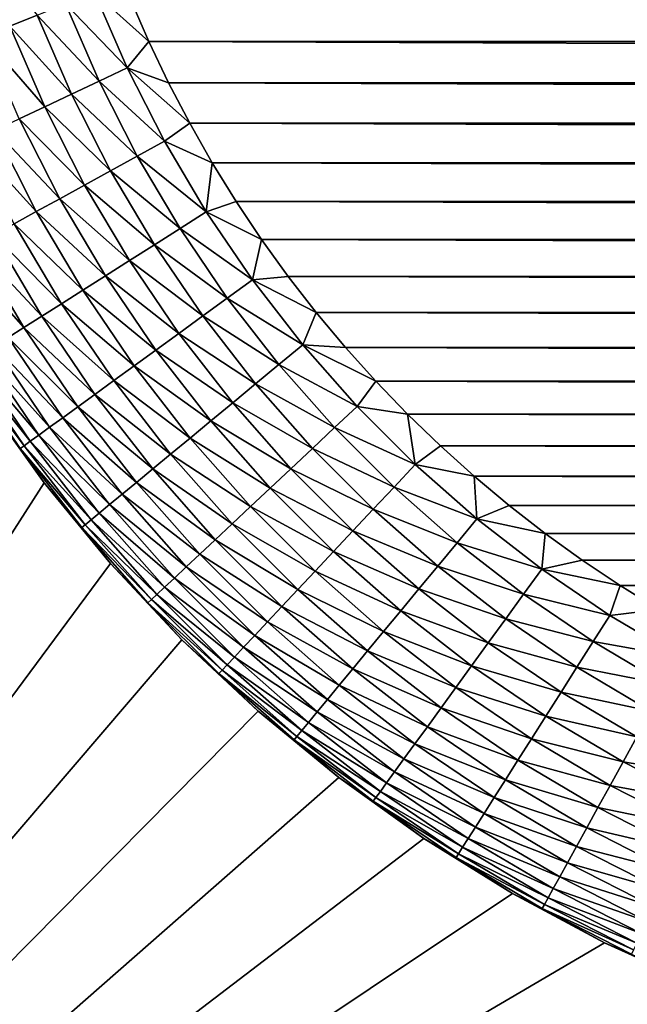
# Model space of a CAD drawing. Extents: x -260 to 260, y -882 to 882.
# Tile 60 of 234: x 159.41 to 163.22, y -78.35 to -72.19. Entities that reach past the tile are written whole.
import ezdxf

# ---------------------------------------------------------------- set-up
doc = ezdxf.new("R2010")
doc.units = 0
doc.header["$LTSCALE"] = 21.359881
for name, color, linetype in [('1', 7, 'CONTINUOUS'), ('26', 7, 'CONTINUOUS'), ('31', 7, 'CONTINUOUS'), ('33', 7, 'CONTINUOUS'), ('97', 7, 'CONTINUOUS')]:
    doc.layers.add(name, color=color, linetype=linetype)

msp = doc.modelspace()

# ---------------------------------------------------------------- linework, layer by layer
at = {"layer": '1', "color": 7, "linetype": 'CONTINUOUS'}
for points in [[(-253.5247, 0), (-253.5247, -812.5), (253.5247, 0), (-253.5247, 0)], [(253.5247, 0), (-253.5247, -812.5), (253.5247, -812.5), (253.5247, 0)]]:
    msp.add_3dface(points, dxfattribs=at)
at = {"layer": '26', "color": 7, "linetype": 'CONTINUOUS'}
for points in [[(159.1853, -74.5557, -17), (159.5665, -75.0876, -17), (154.5, -83, -17), (159.1853, -74.5557, -17)], [(159.5665, -75.0876, -17), (159.9816, -75.5935, -17), (154.5, -83, -17), (159.5665, -75.0876, -17)], [(159.9816, -75.5935, -17), (160.4289, -76.0711, -17), (154.5, -83, -17), (159.9816, -75.5935, -17)], [(160.4289, -76.0711, -17), (160.9065, -76.5184, -17), (154.5, -83, -17), (160.4289, -76.0711, -17)], [(160.9065, -76.5184, -17), (161.4124, -76.9335, -17), (154.5, -83, -17), (160.9065, -76.5184, -17)], [(161.4124, -76.9335, -17), (161.9443, -77.3147, -17), (154.5, -83, -17), (161.4124, -76.9335, -17)], [(161.9443, -77.3147, -17), (162.5, -77.6603, -17), (154.5, -83, -17), (161.9443, -77.3147, -17)], [(162.5, -77.6603, -17), (163.0771, -77.9687, -17), (154.5, -83, -17), (162.5, -77.6603, -17)], [(163.0771, -77.9687, -17), (163.6732, -78.2388, -17), (154.5, -83, -17), (163.0771, -77.9687, -17)], [(163.6732, -78.2388, -17), (164.2856, -78.4693, -17), (154.5, -83, -17), (163.6732, -78.2388, -17)]]:
    msp.add_3dface(points, dxfattribs=at)
at = {"layer": '31', "color": 7, "linetype": 'CONTINUOUS'}
for points in [[(160.2229, -72.3233, -44.5), (160.109, -72.0615, -44.5), (228.7771, -72.3233, -44.5), (160.2229, -72.3233, -44.5)], [(228.7771, -72.3233, -44.5), (160.109, -72.0615, -44.5), (228.891, -72.0615, -44.5), (228.7771, -72.3233, -44.5)], [(160.3462, -72.5809, -44.5), (160.2229, -72.3233, -44.5), (228.6538, -72.5809, -44.5), (160.3462, -72.5809, -44.5)], [(228.6538, -72.5809, -44.5), (160.2229, -72.3233, -44.5), (228.7771, -72.3233, -44.5), (228.6538, -72.5809, -44.5)], [(160.4786, -72.834, -44.5), (160.3462, -72.5809, -44.5), (228.5214, -72.834, -44.5), (160.4786, -72.834, -44.5)], [(228.5214, -72.834, -44.5), (160.3462, -72.5809, -44.5), (228.6538, -72.5809, -44.5), (228.5214, -72.834, -44.5)], [(160.6199, -73.0822, -44.5), (160.4786, -72.834, -44.5), (228.3801, -73.0822, -44.5), (160.6199, -73.0822, -44.5)], [(228.3801, -73.0822, -44.5), (160.4786, -72.834, -44.5), (228.5214, -72.834, -44.5), (228.3801, -73.0822, -44.5)], [(160.77, -73.3251, -44.5), (160.6199, -73.0822, -44.5), (228.23, -73.3251, -44.5), (160.77, -73.3251, -44.5)], [(228.23, -73.3251, -44.5), (160.6199, -73.0822, -44.5), (228.3801, -73.0822, -44.5), (228.23, -73.3251, -44.5)], [(160.9286, -73.5626, -44.5), (160.77, -73.3251, -44.5), (228.0714, -73.5626, -44.5), (160.9286, -73.5626, -44.5)], [(228.0714, -73.5626, -44.5), (160.77, -73.3251, -44.5), (228.23, -73.3251, -44.5), (228.0714, -73.5626, -44.5)], [(161.0957, -73.7942, -44.5), (160.9286, -73.5626, -44.5), (227.9043, -73.7942, -44.5), (161.0957, -73.7942, -44.5)], [(227.9043, -73.7942, -44.5), (160.9286, -73.5626, -44.5), (228.0714, -73.5626, -44.5), (227.9043, -73.7942, -44.5)], [(161.2709, -74.0197, -44.5), (161.0957, -73.7942, -44.5), (227.7291, -74.0197, -44.5), (161.2709, -74.0197, -44.5)], [(227.7291, -74.0197, -44.5), (161.0957, -73.7942, -44.5), (227.9043, -73.7942, -44.5), (227.7291, -74.0197, -44.5)], [(161.454, -74.2389, -44.5), (161.2709, -74.0197, -44.5), (227.546, -74.2389, -44.5), (161.454, -74.2389, -44.5)], [(227.546, -74.2389, -44.5), (161.2709, -74.0197, -44.5), (227.7291, -74.0197, -44.5), (227.546, -74.2389, -44.5)], [(161.6448, -74.4513, -44.5), (161.454, -74.2389, -44.5), (227.3552, -74.4513, -44.5), (161.6448, -74.4513, -44.5)], [(227.3552, -74.4513, -44.5), (161.454, -74.2389, -44.5), (227.546, -74.2389, -44.5), (227.3552, -74.4513, -44.5)], [(161.8431, -74.6569, -44.5), (161.6448, -74.4513, -44.5), (227.1569, -74.6569, -44.5), (161.8431, -74.6569, -44.5)], [(227.1569, -74.6569, -44.5), (161.6448, -74.4513, -44.5), (227.3552, -74.4513, -44.5), (227.1569, -74.6569, -44.5)], [(162.0487, -74.8552, -44.5), (161.8431, -74.6569, -44.5), (226.9513, -74.8552, -44.5), (162.0487, -74.8552, -44.5)], [(226.9513, -74.8552, -44.5), (161.8431, -74.6569, -44.5), (227.1569, -74.6569, -44.5), (226.9513, -74.8552, -44.5)], [(162.2611, -75.046, -44.5), (162.0487, -74.8552, -44.5), (226.7389, -75.046, -44.5), (162.2611, -75.046, -44.5)], [(226.7389, -75.046, -44.5), (162.0487, -74.8552, -44.5), (226.9513, -74.8552, -44.5), (226.7389, -75.046, -44.5)], [(162.4803, -75.2291, -44.5), (162.2611, -75.046, -44.5), (226.5197, -75.2291, -44.5), (162.4803, -75.2291, -44.5)], [(226.5197, -75.2291, -44.5), (162.2611, -75.046, -44.5), (226.7389, -75.046, -44.5), (226.5197, -75.2291, -44.5)], [(162.7058, -75.4043, -44.5), (162.4803, -75.2291, -44.5), (226.2942, -75.4043, -44.5), (162.7058, -75.4043, -44.5)], [(226.2942, -75.4043, -44.5), (162.4803, -75.2291, -44.5), (226.5197, -75.2291, -44.5), (226.2942, -75.4043, -44.5)], [(162.9374, -75.5714, -44.5), (162.7058, -75.4043, -44.5), (226.0626, -75.5714, -44.5), (162.9374, -75.5714, -44.5)], [(226.0626, -75.5714, -44.5), (162.7058, -75.4043, -44.5), (226.2942, -75.4043, -44.5), (226.0626, -75.5714, -44.5)], [(163.1749, -75.73, -44.5), (162.9374, -75.5714, -44.5), (225.8251, -75.73, -44.5), (163.1749, -75.73, -44.5)], [(225.8251, -75.73, -44.5), (162.9374, -75.5714, -44.5), (226.0626, -75.5714, -44.5), (225.8251, -75.73, -44.5)], [(163.4178, -75.8801, -44.5), (163.1749, -75.73, -44.5), (225.5822, -75.8801, -44.5), (163.4178, -75.8801, -44.5)], [(225.5822, -75.8801, -44.5), (163.1749, -75.73, -44.5), (225.8251, -75.73, -44.5), (225.5822, -75.8801, -44.5)]]:
    msp.add_3dface(points, dxfattribs=at)
at = {"layer": '33', "color": 7, "linetype": 'CONTINUOUS'}
for points in [[(159.5665, -75.0876, -17), (159.1853, -74.5557, -17), (159.5665, -75.0876, -42.5), (159.5665, -75.0876, -17)], [(159.5665, -75.0876, -42.5), (159.1853, -74.5557, -17), (159.1853, -74.5557, -42.5), (159.5665, -75.0876, -42.5)], [(159.9816, -75.5935, -17), (159.5665, -75.0876, -17), (159.9816, -75.5935, -42.5), (159.9816, -75.5935, -17)], [(159.9816, -75.5935, -42.5), (159.5665, -75.0876, -17), (159.5665, -75.0876, -42.5), (159.9816, -75.5935, -42.5)], [(160.4289, -76.0711, -17), (159.9816, -75.5935, -17), (160.4289, -76.0711, -42.5), (160.4289, -76.0711, -17)], [(160.4289, -76.0711, -42.5), (159.9816, -75.5935, -17), (159.9816, -75.5935, -42.5), (160.4289, -76.0711, -42.5)], [(160.9065, -76.5184, -17), (160.4289, -76.0711, -17), (160.9065, -76.5184, -42.5), (160.9065, -76.5184, -17)], [(160.9065, -76.5184, -42.5), (160.4289, -76.0711, -17), (160.4289, -76.0711, -42.5), (160.9065, -76.5184, -42.5)], [(161.4124, -76.9335, -17), (160.9065, -76.5184, -17), (161.4124, -76.9335, -42.5), (161.4124, -76.9335, -17)], [(161.4124, -76.9335, -42.5), (160.9065, -76.5184, -17), (160.9065, -76.5184, -42.5), (161.4124, -76.9335, -42.5)], [(161.9443, -77.3147, -17), (161.4124, -76.9335, -17), (161.9443, -77.3147, -42.5), (161.9443, -77.3147, -17)], [(161.9443, -77.3147, -42.5), (161.4124, -76.9335, -17), (161.4124, -76.9335, -42.5), (161.9443, -77.3147, -42.5)], [(162.5, -77.6603, -17), (161.9443, -77.3147, -17), (162.5, -77.6603, -42.5), (162.5, -77.6603, -17)], [(162.5, -77.6603, -42.5), (161.9443, -77.3147, -17), (161.9443, -77.3147, -42.5), (162.5, -77.6603, -42.5)], [(163.0771, -77.9687, -17), (162.5, -77.6603, -17), (163.0771, -77.9687, -42.5), (163.0771, -77.9687, -17)], [(163.0771, -77.9687, -42.5), (162.5, -77.6603, -17), (162.5, -77.6603, -42.5), (163.0771, -77.9687, -42.5)], [(163.6732, -78.2388, -17), (163.0771, -77.9687, -17), (163.6732, -78.2388, -42.5), (163.6732, -78.2388, -17)], [(163.6732, -78.2388, -42.5), (163.0771, -77.9687, -17), (163.0771, -77.9687, -42.5), (163.6732, -78.2388, -42.5)]]:
    msp.add_3dface(points, dxfattribs=at)
at = {"layer": '97', "color": 7, "linetype": 'CONTINUOUS'}
for points in [[(159.1655, -71.708, -44.3486), (159.5241, -72.1579, -44.4146), (159.352, -72.226, -44.3486), (159.1655, -71.708, -44.3486)], [(159.8821, -72.0162, -44.4906), (160.0865, -72.4885, -44.4906), (159.7013, -72.0877, -44.4621), (159.8821, -72.0162, -44.4906)], [(160.109, -72.0615, -44.5), (160.2229, -72.3233, -44.5), (159.8821, -72.0162, -44.4906), (160.109, -72.0615, -44.5)], [(159.8821, -72.0162, -44.4906), (160.2229, -72.3233, -44.5), (160.0865, -72.4885, -44.4906), (159.8821, -72.0162, -44.4906)], [(159.7013, -72.0877, -44.4621), (159.9106, -72.5713, -44.4621), (159.5241, -72.1579, -44.4146), (159.7013, -72.0877, -44.4621)], [(159.7013, -72.0877, -44.4621), (160.0865, -72.4885, -44.4906), (159.9106, -72.5713, -44.4621), (159.7013, -72.0877, -44.4621)], [(159.5241, -72.1579, -44.4146), (159.7381, -72.6525, -44.4146), (159.352, -72.226, -44.3486), (159.5241, -72.1579, -44.4146)], [(159.5241, -72.1579, -44.4146), (159.9106, -72.5713, -44.4621), (159.7381, -72.6525, -44.4146), (159.5241, -72.1579, -44.4146)], [(159.352, -72.226, -44.3486), (159.5707, -72.7313, -44.3486), (159.1868, -72.2914, -44.2648), (159.352, -72.226, -44.3486)], [(159.352, -72.226, -44.3486), (159.7381, -72.6525, -44.4146), (159.5707, -72.7313, -44.3486), (159.352, -72.226, -44.3486)], [(159.1868, -72.2914, -44.2648), (159.5707, -72.7313, -44.3486), (159.4099, -72.8069, -44.2648), (159.1868, -72.2914, -44.2648)], [(160.2229, -72.3233, -44.5), (160.3462, -72.5809, -44.5), (160.0865, -72.4885, -44.4906), (160.2229, -72.3233, -44.5)], [(160.0865, -72.4885, -44.4906), (160.3202, -72.9472, -44.4906), (159.9106, -72.5713, -44.4621), (160.0865, -72.4885, -44.4906)], [(160.3462, -72.5809, -44.5), (160.4786, -72.834, -44.5), (160.0865, -72.4885, -44.4906), (160.3462, -72.5809, -44.5)], [(160.0865, -72.4885, -44.4906), (160.4786, -72.834, -44.5), (160.3202, -72.9472, -44.4906), (160.0865, -72.4885, -44.4906)], [(159.9106, -72.5713, -44.4621), (160.1498, -73.0408, -44.4621), (159.7381, -72.6525, -44.4146), (159.9106, -72.5713, -44.4621)], [(159.9106, -72.5713, -44.4621), (160.3202, -72.9472, -44.4906), (160.1498, -73.0408, -44.4621), (159.9106, -72.5713, -44.4621)], [(159.7381, -72.6525, -44.4146), (159.9828, -73.1326, -44.4146), (159.5707, -72.7313, -44.3486), (159.7381, -72.6525, -44.4146)], [(159.7381, -72.6525, -44.4146), (160.1498, -73.0408, -44.4621), (159.9828, -73.1326, -44.4146), (159.7381, -72.6525, -44.4146)], [(159.5707, -72.7313, -44.3486), (159.8206, -73.2218, -44.3486), (159.4099, -72.8069, -44.2648), (159.5707, -72.7313, -44.3486)], [(159.5707, -72.7313, -44.3486), (159.9828, -73.1326, -44.4146), (159.8206, -73.2218, -44.3486), (159.5707, -72.7313, -44.3486)], [(159.4099, -72.8069, -44.2648), (159.6649, -73.3074, -44.2648), (159.2573, -72.8787, -44.1639), (159.4099, -72.8069, -44.2648)], [(159.4099, -72.8069, -44.2648), (159.8206, -73.2218, -44.3486), (159.6649, -73.3074, -44.2648), (159.4099, -72.8069, -44.2648)], [(160.4786, -72.834, -44.5), (160.6199, -73.0822, -44.5), (160.3202, -72.9472, -44.4906), (160.4786, -72.834, -44.5)], [(159.2573, -72.8787, -44.1639), (159.5171, -73.3886, -44.1639), (159.1145, -72.9459, -44.047), (159.2573, -72.8787, -44.1639)], [(159.2573, -72.8787, -44.1639), (159.6649, -73.3074, -44.2648), (159.5171, -73.3886, -44.1639), (159.2573, -72.8787, -44.1639)], [(159.1145, -72.9459, -44.047), (159.5171, -73.3886, -44.1639), (159.3788, -73.4647, -44.047), (159.1145, -72.9459, -44.047)], [(160.3202, -72.9472, -44.4906), (160.5822, -73.3902, -44.4906), (160.1498, -73.0408, -44.4621), (160.3202, -72.9472, -44.4906)], [(160.3202, -72.9472, -44.4906), (160.6199, -73.0822, -44.5), (160.5822, -73.3902, -44.4906), (160.3202, -72.9472, -44.4906)], [(160.1498, -73.0408, -44.4621), (160.4181, -73.4943, -44.4621), (159.9828, -73.1326, -44.4146), (160.1498, -73.0408, -44.4621)], [(160.1498, -73.0408, -44.4621), (160.5822, -73.3902, -44.4906), (160.4181, -73.4943, -44.4621), (160.1498, -73.0408, -44.4621)], [(160.6199, -73.0822, -44.5), (160.77, -73.3251, -44.5), (160.5822, -73.3902, -44.4906), (160.6199, -73.0822, -44.5)], [(159.9828, -73.1326, -44.4146), (160.2571, -73.5965, -44.4146), (159.8206, -73.2218, -44.3486), (159.9828, -73.1326, -44.4146)], [(159.9828, -73.1326, -44.4146), (160.4181, -73.4943, -44.4621), (160.2571, -73.5965, -44.4146), (159.9828, -73.1326, -44.4146)], [(159.8206, -73.2218, -44.3486), (160.1008, -73.6956, -44.3486), (159.6649, -73.3074, -44.2648), (159.8206, -73.2218, -44.3486)], [(159.8206, -73.2218, -44.3486), (160.2571, -73.5965, -44.4146), (160.1008, -73.6956, -44.3486), (159.8206, -73.2218, -44.3486)], [(159.6649, -73.3074, -44.2648), (159.9508, -73.7909, -44.2648), (159.5171, -73.3886, -44.1639), (159.6649, -73.3074, -44.2648)], [(159.6649, -73.3074, -44.2648), (160.1008, -73.6956, -44.3486), (159.9508, -73.7909, -44.2648), (159.6649, -73.3074, -44.2648)], [(160.77, -73.3251, -44.5), (160.9286, -73.5626, -44.5), (160.5822, -73.3902, -44.4906), (160.77, -73.3251, -44.5)], [(159.5171, -73.3886, -44.1639), (159.8085, -73.8812, -44.1639), (159.3788, -73.4647, -44.047), (159.5171, -73.3886, -44.1639)], [(159.5171, -73.3886, -44.1639), (159.9508, -73.7909, -44.2648), (159.8085, -73.8812, -44.1639), (159.5171, -73.3886, -44.1639)], [(160.5822, -73.3902, -44.4906), (160.8715, -73.8159, -44.4906), (160.4181, -73.4943, -44.4621), (160.5822, -73.3902, -44.4906)], [(160.5822, -73.3902, -44.4906), (160.9286, -73.5626, -44.5), (160.8715, -73.8159, -44.4906), (160.5822, -73.3902, -44.4906)], [(159.3788, -73.4647, -44.047), (159.6751, -73.9658, -44.047), (159.2511, -73.5349, -43.9152), (159.3788, -73.4647, -44.047)], [(159.3788, -73.4647, -44.047), (159.8085, -73.8812, -44.1639), (159.6751, -73.9658, -44.047), (159.3788, -73.4647, -44.047)], [(160.4181, -73.4943, -44.4621), (160.7142, -73.9302, -44.4621), (160.2571, -73.5965, -44.4146), (160.4181, -73.4943, -44.4621)], [(160.4181, -73.4943, -44.4621), (160.8715, -73.8159, -44.4906), (160.7142, -73.9302, -44.4621), (160.4181, -73.4943, -44.4621)], [(159.2511, -73.5349, -43.9152), (159.5521, -74.0439, -43.9152), (159.1354, -73.5985, -43.7697), (159.2511, -73.5349, -43.9152)], [(159.2511, -73.5349, -43.9152), (159.6751, -73.9658, -44.047), (159.5521, -74.0439, -43.9152), (159.2511, -73.5349, -43.9152)], [(160.9286, -73.5626, -44.5), (161.0957, -73.7942, -44.5), (160.8715, -73.8159, -44.4906), (160.9286, -73.5626, -44.5)], [(159.1354, -73.5985, -43.7697), (159.4407, -74.1146, -43.7697), (159.0328, -73.6549, -43.612), (159.1354, -73.5985, -43.7697)], [(159.1354, -73.5985, -43.7697), (159.5521, -74.0439, -43.9152), (159.4407, -74.1146, -43.7697), (159.1354, -73.5985, -43.7697)], [(160.2571, -73.5965, -44.4146), (160.56, -74.0422, -44.4146), (160.1008, -73.6956, -44.3486), (160.2571, -73.5965, -44.4146)], [(160.2571, -73.5965, -44.4146), (160.7142, -73.9302, -44.4621), (160.56, -74.0422, -44.4146), (160.2571, -73.5965, -44.4146)], [(159.0328, -73.6549, -43.612), (159.4407, -74.1146, -43.7697), (159.3418, -74.1774, -43.612), (159.0328, -73.6549, -43.612)], [(160.1008, -73.6956, -44.3486), (160.4103, -74.151, -44.3486), (159.9508, -73.7909, -44.2648), (160.1008, -73.6956, -44.3486)], [(160.1008, -73.6956, -44.3486), (160.56, -74.0422, -44.4146), (160.4103, -74.151, -44.3486), (160.1008, -73.6956, -44.3486)], [(159.9508, -73.7909, -44.2648), (160.2665, -74.2554, -44.2648), (159.8085, -73.8812, -44.1639), (159.9508, -73.7909, -44.2648)], [(159.9508, -73.7909, -44.2648), (160.4103, -74.151, -44.3486), (160.2665, -74.2554, -44.2648), (159.9508, -73.7909, -44.2648)], [(160.8715, -73.8159, -44.4906), (161.187, -74.2226, -44.4906), (160.7142, -73.9302, -44.4621), (160.8715, -73.8159, -44.4906)], [(161.0957, -73.7942, -44.5), (161.2709, -74.0197, -44.5), (160.8715, -73.8159, -44.4906), (161.0957, -73.7942, -44.5)], [(160.8715, -73.8159, -44.4906), (161.2709, -74.0197, -44.5), (161.187, -74.2226, -44.4906), (160.8715, -73.8159, -44.4906)], [(159.8085, -73.8812, -44.1639), (160.1301, -74.3545, -44.1639), (159.6751, -73.9658, -44.047), (159.8085, -73.8812, -44.1639)], [(159.8085, -73.8812, -44.1639), (160.2665, -74.2554, -44.2648), (160.1301, -74.3545, -44.1639), (159.8085, -73.8812, -44.1639)], [(160.7142, -73.9302, -44.4621), (161.0372, -74.3465, -44.4621), (160.56, -74.0422, -44.4146), (160.7142, -73.9302, -44.4621)], [(160.7142, -73.9302, -44.4621), (161.187, -74.2226, -44.4906), (161.0372, -74.3465, -44.4621), (160.7142, -73.9302, -44.4621)], [(159.6751, -73.9658, -44.047), (160.0024, -74.4473, -44.047), (159.5521, -74.0439, -43.9152), (159.6751, -73.9658, -44.047)], [(159.6751, -73.9658, -44.047), (160.1301, -74.3545, -44.1639), (160.0024, -74.4473, -44.047), (159.6751, -73.9658, -44.047)], [(159.5521, -74.0439, -43.9152), (159.8845, -74.533, -43.9152), (159.4407, -74.1146, -43.7697), (159.5521, -74.0439, -43.9152)], [(159.5521, -74.0439, -43.9152), (160.0024, -74.4473, -44.047), (159.8845, -74.533, -43.9152), (159.5521, -74.0439, -43.9152)], [(160.56, -74.0422, -44.4146), (160.8903, -74.468, -44.4146), (160.4103, -74.151, -44.3486), (160.56, -74.0422, -44.4146)], [(160.56, -74.0422, -44.4146), (161.0372, -74.3465, -44.4621), (160.8903, -74.468, -44.4146), (160.56, -74.0422, -44.4146)], [(161.2709, -74.0197, -44.5), (161.454, -74.2389, -44.5), (161.187, -74.2226, -44.4906), (161.2709, -74.0197, -44.5)], [(159.4407, -74.1146, -43.7697), (159.7777, -74.6106, -43.7697), (159.3418, -74.1774, -43.612), (159.4407, -74.1146, -43.7697)], [(159.4407, -74.1146, -43.7697), (159.8845, -74.533, -43.9152), (159.7777, -74.6106, -43.7697), (159.4407, -74.1146, -43.7697)], [(159.3418, -74.1774, -43.612), (159.683, -74.6794, -43.612), (159.2564, -74.2315, -43.4435), (159.3418, -74.1774, -43.612)], [(159.3418, -74.1774, -43.612), (159.7777, -74.6106, -43.7697), (159.683, -74.6794, -43.612), (159.3418, -74.1774, -43.612)], [(160.4103, -74.151, -44.3486), (160.7477, -74.586, -44.3486), (160.2665, -74.2554, -44.2648), (160.4103, -74.151, -44.3486)], [(160.4103, -74.151, -44.3486), (160.8903, -74.468, -44.4146), (160.7477, -74.586, -44.3486), (160.4103, -74.151, -44.3486)], [(159.2564, -74.2315, -43.4435), (159.6012, -74.7388, -43.4435), (159.1855, -74.2766, -43.2659), (159.2564, -74.2315, -43.4435)], [(159.2564, -74.2315, -43.4435), (159.683, -74.6794, -43.612), (159.6012, -74.7388, -43.4435), (159.2564, -74.2315, -43.4435)], [(160.2665, -74.2554, -44.2648), (160.6108, -74.6992, -44.2648), (160.1301, -74.3545, -44.1639), (160.2665, -74.2554, -44.2648)], [(160.2665, -74.2554, -44.2648), (160.7477, -74.586, -44.3486), (160.6108, -74.6992, -44.2648), (160.2665, -74.2554, -44.2648)], [(161.187, -74.2226, -44.4906), (161.5273, -74.6087, -44.4906), (161.0372, -74.3465, -44.4621), (161.187, -74.2226, -44.4906)], [(161.454, -74.2389, -44.5), (161.6448, -74.4513, -44.5), (161.187, -74.2226, -44.4906), (161.454, -74.2389, -44.5)], [(161.187, -74.2226, -44.4906), (161.6448, -74.4513, -44.5), (161.5273, -74.6087, -44.4906), (161.187, -74.2226, -44.4906)], [(159.1295, -74.3121, -43.0809), (159.4796, -74.8272, -43.0809), (159.0892, -74.3377, -42.8904), (159.1295, -74.3121, -43.0809)], [(159.1855, -74.2766, -43.2659), (159.5332, -74.7882, -43.2659), (159.1295, -74.3121, -43.0809), (159.1855, -74.2766, -43.2659)], [(159.1295, -74.3121, -43.0809), (159.5332, -74.7882, -43.2659), (159.4796, -74.8272, -43.0809), (159.1295, -74.3121, -43.0809)], [(159.1855, -74.2766, -43.2659), (159.6012, -74.7388, -43.4435), (159.5332, -74.7882, -43.2659), (159.1855, -74.2766, -43.2659)], [(159.0892, -74.3377, -42.8904), (159.441, -74.8552, -42.8904), (159.0649, -74.3531, -42.696), (159.0892, -74.3377, -42.8904)], [(159.1853, -74.5557, -42.5), (159.0649, -74.3531, -42.696), (159.4176, -74.8722, -42.696), (159.1853, -74.5557, -42.5)], [(159.0649, -74.3531, -42.696), (159.441, -74.8552, -42.8904), (159.4176, -74.8722, -42.696), (159.0649, -74.3531, -42.696)], [(159.0892, -74.3377, -42.8904), (159.4796, -74.8272, -43.0809), (159.441, -74.8552, -42.8904), (159.0892, -74.3377, -42.8904)], [(160.1301, -74.3545, -44.1639), (160.4809, -74.8067, -44.1639), (160.0024, -74.4473, -44.047), (160.1301, -74.3545, -44.1639)], [(160.1301, -74.3545, -44.1639), (160.6108, -74.6992, -44.2648), (160.4809, -74.8067, -44.1639), (160.1301, -74.3545, -44.1639)], [(161.0372, -74.3465, -44.4621), (161.3856, -74.7418, -44.4621), (160.8903, -74.468, -44.4146), (161.0372, -74.3465, -44.4621)], [(161.0372, -74.3465, -44.4621), (161.5273, -74.6087, -44.4906), (161.3856, -74.7418, -44.4621), (161.0372, -74.3465, -44.4621)], [(160.0024, -74.4473, -44.047), (160.3592, -74.9074, -44.047), (159.8845, -74.533, -43.9152), (160.0024, -74.4473, -44.047)], [(160.0024, -74.4473, -44.047), (160.4809, -74.8067, -44.1639), (160.3592, -74.9074, -44.047), (160.0024, -74.4473, -44.047)], [(160.8903, -74.468, -44.4146), (161.2467, -74.8723, -44.4146), (160.7477, -74.586, -44.3486), (160.8903, -74.468, -44.4146)], [(160.8903, -74.468, -44.4146), (161.3856, -74.7418, -44.4621), (161.2467, -74.8723, -44.4146), (160.8903, -74.468, -44.4146)], [(161.6448, -74.4513, -44.5), (161.8431, -74.6569, -44.5), (161.5273, -74.6087, -44.4906), (161.6448, -74.4513, -44.5)], [(159.5665, -75.0876, -42.5), (159.1853, -74.5557, -42.5), (159.4176, -74.8722, -42.696), (159.5665, -75.0876, -42.5)], [(159.8845, -74.533, -43.9152), (160.247, -75.0002, -43.9152), (159.7777, -74.6106, -43.7697), (159.8845, -74.533, -43.9152)], [(159.8845, -74.533, -43.9152), (160.3592, -74.9074, -44.047), (160.247, -75.0002, -43.9152), (159.8845, -74.533, -43.9152)], [(159.7777, -74.6106, -43.7697), (160.1452, -75.0844, -43.7697), (159.683, -74.6794, -43.612), (159.7777, -74.6106, -43.7697)], [(159.7777, -74.6106, -43.7697), (160.247, -75.0002, -43.9152), (160.1452, -75.0844, -43.7697), (159.7777, -74.6106, -43.7697)], [(160.7477, -74.586, -44.3486), (161.1118, -74.9989, -44.3486), (160.6108, -74.6992, -44.2648), (160.7477, -74.586, -44.3486)], [(160.7477, -74.586, -44.3486), (161.2467, -74.8723, -44.4146), (161.1118, -74.9989, -44.3486), (160.7477, -74.586, -44.3486)], [(161.5273, -74.6087, -44.4906), (161.8913, -74.9727, -44.4906), (161.3856, -74.7418, -44.4621), (161.5273, -74.6087, -44.4906)], [(161.5273, -74.6087, -44.4906), (161.8431, -74.6569, -44.5), (161.8913, -74.9727, -44.4906), (161.5273, -74.6087, -44.4906)], [(159.683, -74.6794, -43.612), (160.055, -75.159, -43.612), (159.6012, -74.7388, -43.4435), (159.683, -74.6794, -43.612)], [(159.683, -74.6794, -43.612), (160.1452, -75.0844, -43.7697), (160.055, -75.159, -43.612), (159.683, -74.6794, -43.612)], [(161.8431, -74.6569, -44.5), (162.0487, -74.8552, -44.5), (161.8913, -74.9727, -44.4906), (161.8431, -74.6569, -44.5)], [(159.6012, -74.7388, -43.4435), (159.9771, -75.2235, -43.4435), (159.5332, -74.7882, -43.2659), (159.6012, -74.7388, -43.4435)], [(159.6012, -74.7388, -43.4435), (160.055, -75.159, -43.612), (159.9771, -75.2235, -43.4435), (159.6012, -74.7388, -43.4435)], [(160.6108, -74.6992, -44.2648), (160.9822, -75.1206, -44.2648), (160.4809, -74.8067, -44.1639), (160.6108, -74.6992, -44.2648)], [(160.6108, -74.6992, -44.2648), (161.1118, -74.9989, -44.3486), (160.9822, -75.1206, -44.2648), (160.6108, -74.6992, -44.2648)], [(161.3856, -74.7418, -44.4621), (161.7582, -75.1144, -44.4621), (161.2467, -74.8723, -44.4146), (161.3856, -74.7418, -44.4621)], [(161.3856, -74.7418, -44.4621), (161.8913, -74.9727, -44.4906), (161.7582, -75.1144, -44.4621), (161.3856, -74.7418, -44.4621)], [(159.5332, -74.7882, -43.2659), (159.9123, -75.2771, -43.2659), (159.4796, -74.8272, -43.0809), (159.5332, -74.7882, -43.2659)], [(159.5332, -74.7882, -43.2659), (159.9771, -75.2235, -43.4435), (159.9123, -75.2771, -43.2659), (159.5332, -74.7882, -43.2659)], [(160.4809, -74.8067, -44.1639), (160.8593, -75.236, -44.1639), (160.3592, -74.9074, -44.047), (160.4809, -74.8067, -44.1639)], [(160.4809, -74.8067, -44.1639), (160.9822, -75.1206, -44.2648), (160.8593, -75.236, -44.1639), (160.4809, -74.8067, -44.1639)], [(159.441, -74.8552, -42.8904), (159.8245, -75.3497, -42.8904), (159.4176, -74.8722, -42.696), (159.441, -74.8552, -42.8904)], [(159.5665, -75.0876, -42.5), (159.4176, -74.8722, -42.696), (159.8023, -75.3681, -42.696), (159.5665, -75.0876, -42.5)], [(159.4176, -74.8722, -42.696), (159.8245, -75.3497, -42.8904), (159.8023, -75.3681, -42.696), (159.4176, -74.8722, -42.696)], [(159.4796, -74.8272, -43.0809), (159.8613, -75.3193, -43.0809), (159.441, -74.8552, -42.8904), (159.4796, -74.8272, -43.0809)], [(159.441, -74.8552, -42.8904), (159.8613, -75.3193, -43.0809), (159.8245, -75.3497, -42.8904), (159.441, -74.8552, -42.8904)], [(159.4796, -74.8272, -43.0809), (159.9123, -75.2771, -43.2659), (159.8613, -75.3193, -43.0809), (159.4796, -74.8272, -43.0809)], [(161.2467, -74.8723, -44.4146), (161.6277, -75.2533, -44.4146), (161.1118, -74.9989, -44.3486), (161.2467, -74.8723, -44.4146)], [(161.2467, -74.8723, -44.4146), (161.7582, -75.1144, -44.4621), (161.6277, -75.2533, -44.4146), (161.2467, -74.8723, -44.4146)], [(162.0487, -74.8552, -44.5), (162.2611, -75.046, -44.5), (161.8913, -74.9727, -44.4906), (162.0487, -74.8552, -44.5)], [(160.3592, -74.9074, -44.047), (160.7442, -75.3441, -44.047), (160.247, -75.0002, -43.9152), (160.3592, -74.9074, -44.047)], [(160.3592, -74.9074, -44.047), (160.8593, -75.236, -44.1639), (160.7442, -75.3441, -44.047), (160.3592, -74.9074, -44.047)], [(160.247, -75.0002, -43.9152), (160.638, -75.4438, -43.9152), (160.1452, -75.0844, -43.7697), (160.247, -75.0002, -43.9152)], [(160.247, -75.0002, -43.9152), (160.7442, -75.3441, -44.047), (160.638, -75.4438, -43.9152), (160.247, -75.0002, -43.9152)], [(161.1118, -74.9989, -44.3486), (161.5011, -75.3882, -44.3486), (160.9822, -75.1206, -44.2648), (161.1118, -74.9989, -44.3486)], [(161.1118, -74.9989, -44.3486), (161.6277, -75.2533, -44.4146), (161.5011, -75.3882, -44.3486), (161.1118, -74.9989, -44.3486)], [(161.8913, -74.9727, -44.4906), (162.2774, -75.313, -44.4906), (161.7582, -75.1144, -44.4621), (161.8913, -74.9727, -44.4906)], [(161.8913, -74.9727, -44.4906), (162.2611, -75.046, -44.5), (162.2774, -75.313, -44.4906), (161.8913, -74.9727, -44.4906)], [(162.2611, -75.046, -44.5), (162.4803, -75.2291, -44.5), (162.2774, -75.313, -44.4906), (162.2611, -75.046, -44.5)], [(159.9816, -75.5935, -42.5), (159.5665, -75.0876, -42.5), (159.8023, -75.3681, -42.696), (159.9816, -75.5935, -42.5)], [(160.1452, -75.0844, -43.7697), (160.5418, -75.5342, -43.7697), (160.055, -75.159, -43.612), (160.1452, -75.0844, -43.7697)], [(160.1452, -75.0844, -43.7697), (160.638, -75.4438, -43.9152), (160.5418, -75.5342, -43.7697), (160.1452, -75.0844, -43.7697)], [(160.9822, -75.1206, -44.2648), (161.3794, -75.5178, -44.2648), (160.8593, -75.236, -44.1639), (160.9822, -75.1206, -44.2648)], [(160.9822, -75.1206, -44.2648), (161.5011, -75.3882, -44.3486), (161.3794, -75.5178, -44.2648), (160.9822, -75.1206, -44.2648)], [(161.7582, -75.1144, -44.4621), (162.1535, -75.4628, -44.4621), (161.6277, -75.2533, -44.4146), (161.7582, -75.1144, -44.4621)], [(161.7582, -75.1144, -44.4621), (162.2774, -75.313, -44.4906), (162.1535, -75.4628, -44.4621), (161.7582, -75.1144, -44.4621)], [(160.055, -75.159, -43.612), (160.4564, -75.6144, -43.612), (159.9771, -75.2235, -43.4435), (160.055, -75.159, -43.612)], [(160.055, -75.159, -43.612), (160.5418, -75.5342, -43.7697), (160.4564, -75.6144, -43.612), (160.055, -75.159, -43.612)], [(159.9771, -75.2235, -43.4435), (160.3827, -75.6836, -43.4435), (159.9123, -75.2771, -43.2659), (159.9771, -75.2235, -43.4435)], [(159.9771, -75.2235, -43.4435), (160.4564, -75.6144, -43.612), (160.3827, -75.6836, -43.4435), (159.9771, -75.2235, -43.4435)], [(160.8593, -75.236, -44.1639), (161.264, -75.6407, -44.1639), (160.7442, -75.3441, -44.047), (160.8593, -75.236, -44.1639)], [(160.8593, -75.236, -44.1639), (161.3794, -75.5178, -44.2648), (161.264, -75.6407, -44.1639), (160.8593, -75.236, -44.1639)], [(162.4803, -75.2291, -44.5), (162.7058, -75.4043, -44.5), (162.2774, -75.313, -44.4906), (162.4803, -75.2291, -44.5)], [(159.9123, -75.2771, -43.2659), (160.3215, -75.7411, -43.2659), (159.8613, -75.3193, -43.0809), (159.9123, -75.2771, -43.2659)], [(159.9123, -75.2771, -43.2659), (160.3827, -75.6836, -43.4435), (160.3215, -75.7411, -43.2659), (159.9123, -75.2771, -43.2659)], [(161.6277, -75.2533, -44.4146), (162.032, -75.6097, -44.4146), (161.5011, -75.3882, -44.3486), (161.6277, -75.2533, -44.4146)], [(161.6277, -75.2533, -44.4146), (162.1535, -75.4628, -44.4621), (162.032, -75.6097, -44.4146), (161.6277, -75.2533, -44.4146)], [(159.8245, -75.3497, -42.8904), (160.2384, -75.8191, -42.8904), (159.8023, -75.3681, -42.696), (159.8245, -75.3497, -42.8904)], [(159.9816, -75.5935, -42.5), (159.8023, -75.3681, -42.696), (160.2173, -75.8389, -42.696), (159.9816, -75.5935, -42.5)], [(159.8023, -75.3681, -42.696), (160.2384, -75.8191, -42.8904), (160.2173, -75.8389, -42.696), (159.8023, -75.3681, -42.696)], [(159.8613, -75.3193, -43.0809), (160.2732, -75.7864, -43.0809), (159.8245, -75.3497, -42.8904), (159.8613, -75.3193, -43.0809)], [(159.8245, -75.3497, -42.8904), (160.2732, -75.7864, -43.0809), (160.2384, -75.8191, -42.8904), (159.8245, -75.3497, -42.8904)], [(159.8613, -75.3193, -43.0809), (160.3215, -75.7411, -43.2659), (160.2732, -75.7864, -43.0809), (159.8613, -75.3193, -43.0809)], [(160.7442, -75.3441, -44.047), (161.1559, -75.7558, -44.047), (160.638, -75.4438, -43.9152), (160.7442, -75.3441, -44.047)], [(160.7442, -75.3441, -44.047), (161.264, -75.6407, -44.1639), (161.1559, -75.7558, -44.047), (160.7442, -75.3441, -44.047)], [(162.2774, -75.313, -44.4906), (162.6841, -75.6285, -44.4906), (162.1535, -75.4628, -44.4621), (162.2774, -75.313, -44.4906)], [(162.2774, -75.313, -44.4906), (162.7058, -75.4043, -44.5), (162.6841, -75.6285, -44.4906), (162.2774, -75.313, -44.4906)], [(161.5011, -75.3882, -44.3486), (161.914, -75.7523, -44.3486), (161.3794, -75.5178, -44.2648), (161.5011, -75.3882, -44.3486)], [(161.5011, -75.3882, -44.3486), (162.032, -75.6097, -44.4146), (161.914, -75.7523, -44.3486), (161.5011, -75.3882, -44.3486)], [(162.7058, -75.4043, -44.5), (162.9374, -75.5714, -44.5), (162.6841, -75.6285, -44.4906), (162.7058, -75.4043, -44.5)], [(160.638, -75.4438, -43.9152), (161.0562, -75.862, -43.9152), (160.5418, -75.5342, -43.7697), (160.638, -75.4438, -43.9152)], [(160.638, -75.4438, -43.9152), (161.1559, -75.7558, -44.047), (161.0562, -75.862, -43.9152), (160.638, -75.4438, -43.9152)], [(162.1535, -75.4628, -44.4621), (162.5698, -75.7858, -44.4621), (162.032, -75.6097, -44.4146), (162.1535, -75.4628, -44.4621)], [(162.1535, -75.4628, -44.4621), (162.6841, -75.6285, -44.4906), (162.5698, -75.7858, -44.4621), (162.1535, -75.4628, -44.4621)], [(160.5418, -75.5342, -43.7697), (160.9658, -75.9582, -43.7697), (160.4564, -75.6144, -43.612), (160.5418, -75.5342, -43.7697)], [(160.5418, -75.5342, -43.7697), (161.0562, -75.862, -43.9152), (160.9658, -75.9582, -43.7697), (160.5418, -75.5342, -43.7697)], [(161.3794, -75.5178, -44.2648), (161.8008, -75.8892, -44.2648), (161.264, -75.6407, -44.1639), (161.3794, -75.5178, -44.2648)], [(161.3794, -75.5178, -44.2648), (161.914, -75.7523, -44.3486), (161.8008, -75.8892, -44.2648), (161.3794, -75.5178, -44.2648)], [(160.4289, -76.0711, -42.5), (159.9816, -75.5935, -42.5), (160.2173, -75.8389, -42.696), (160.4289, -76.0711, -42.5)], [(160.4564, -75.6144, -43.612), (160.8856, -76.0436, -43.612), (160.3827, -75.6836, -43.4435), (160.4564, -75.6144, -43.612)], [(160.4564, -75.6144, -43.612), (160.9658, -75.9582, -43.7697), (160.8856, -76.0436, -43.612), (160.4564, -75.6144, -43.612)], [(162.032, -75.6097, -44.4146), (162.4578, -75.94, -44.4146), (161.914, -75.7523, -44.3486), (162.032, -75.6097, -44.4146)], [(162.032, -75.6097, -44.4146), (162.5698, -75.7858, -44.4621), (162.4578, -75.94, -44.4146), (162.032, -75.6097, -44.4146)], [(162.9374, -75.5714, -44.5), (163.1749, -75.73, -44.5), (162.6841, -75.6285, -44.4906), (162.9374, -75.5714, -44.5)], [(161.264, -75.6407, -44.1639), (161.6933, -76.0191, -44.1639), (161.1559, -75.7558, -44.047), (161.264, -75.6407, -44.1639)], [(161.264, -75.6407, -44.1639), (161.8008, -75.8892, -44.2648), (161.6933, -76.0191, -44.1639), (161.264, -75.6407, -44.1639)], [(162.6841, -75.6285, -44.4906), (163.1098, -75.9178, -44.4906), (162.5698, -75.7858, -44.4621), (162.6841, -75.6285, -44.4906)], [(162.6841, -75.6285, -44.4906), (163.1749, -75.73, -44.5), (163.1098, -75.9178, -44.4906), (162.6841, -75.6285, -44.4906)], [(160.3215, -75.7411, -43.2659), (160.7589, -76.1785, -43.2659), (160.2732, -75.7864, -43.0809), (160.3215, -75.7411, -43.2659)], [(160.3827, -75.6836, -43.4435), (160.8164, -76.1173, -43.4435), (160.3215, -75.7411, -43.2659), (160.3827, -75.6836, -43.4435)], [(160.3215, -75.7411, -43.2659), (160.8164, -76.1173, -43.4435), (160.7589, -76.1785, -43.2659), (160.3215, -75.7411, -43.2659)], [(160.3827, -75.6836, -43.4435), (160.8856, -76.0436, -43.612), (160.8164, -76.1173, -43.4435), (160.3827, -75.6836, -43.4435)], [(163.1749, -75.73, -44.5), (163.4178, -75.8801, -44.5), (163.1098, -75.9178, -44.4906), (163.1749, -75.73, -44.5)], [(160.2732, -75.7864, -43.0809), (160.7136, -76.2268, -43.0809), (160.2384, -75.8191, -42.8904), (160.2732, -75.7864, -43.0809)], [(160.2732, -75.7864, -43.0809), (160.7589, -76.1785, -43.2659), (160.7136, -76.2268, -43.0809), (160.2732, -75.7864, -43.0809)], [(161.1559, -75.7558, -44.047), (161.5926, -76.1408, -44.047), (161.0562, -75.862, -43.9152), (161.1559, -75.7558, -44.047)], [(161.1559, -75.7558, -44.047), (161.6933, -76.0191, -44.1639), (161.5926, -76.1408, -44.047), (161.1559, -75.7558, -44.047)], [(161.914, -75.7523, -44.3486), (162.349, -76.0897, -44.3486), (161.8008, -75.8892, -44.2648), (161.914, -75.7523, -44.3486)], [(161.914, -75.7523, -44.3486), (162.4578, -75.94, -44.4146), (162.349, -76.0897, -44.3486), (161.914, -75.7523, -44.3486)], [(162.5698, -75.7858, -44.4621), (163.0057, -76.0819, -44.4621), (162.4578, -75.94, -44.4146), (162.5698, -75.7858, -44.4621)], [(162.5698, -75.7858, -44.4621), (163.1098, -75.9178, -44.4906), (163.0057, -76.0819, -44.4621), (162.5698, -75.7858, -44.4621)], [(160.2384, -75.8191, -42.8904), (160.6809, -76.2616, -42.8904), (160.2173, -75.8389, -42.696), (160.2384, -75.8191, -42.8904)], [(160.4289, -76.0711, -42.5), (160.2173, -75.8389, -42.696), (160.6611, -76.2827, -42.696), (160.4289, -76.0711, -42.5)], [(160.2173, -75.8389, -42.696), (160.6809, -76.2616, -42.8904), (160.6611, -76.2827, -42.696), (160.2173, -75.8389, -42.696)], [(160.2384, -75.8191, -42.8904), (160.7136, -76.2268, -43.0809), (160.6809, -76.2616, -42.8904), (160.2384, -75.8191, -42.8904)], [(161.0562, -75.862, -43.9152), (161.4998, -76.253, -43.9152), (160.9658, -75.9582, -43.7697), (161.0562, -75.862, -43.9152)], [(161.0562, -75.862, -43.9152), (161.5926, -76.1408, -44.047), (161.4998, -76.253, -43.9152), (161.0562, -75.862, -43.9152)], [(161.8008, -75.8892, -44.2648), (162.2446, -76.2335, -44.2648), (161.6933, -76.0191, -44.1639), (161.8008, -75.8892, -44.2648)], [(161.8008, -75.8892, -44.2648), (162.349, -76.0897, -44.3486), (162.2446, -76.2335, -44.2648), (161.8008, -75.8892, -44.2648)], [(163.1098, -75.9178, -44.4906), (163.5528, -76.1798, -44.4906), (163.0057, -76.0819, -44.4621), (163.1098, -75.9178, -44.4906)], [(163.1098, -75.9178, -44.4906), (163.4178, -75.8801, -44.5), (163.5528, -76.1798, -44.4906), (163.1098, -75.9178, -44.4906)], [(160.9658, -75.9582, -43.7697), (161.4156, -76.3548, -43.7697), (160.8856, -76.0436, -43.612), (160.9658, -75.9582, -43.7697)], [(160.9658, -75.9582, -43.7697), (161.4998, -76.253, -43.9152), (161.4156, -76.3548, -43.7697), (160.9658, -75.9582, -43.7697)], [(162.4578, -75.94, -44.4146), (162.9035, -76.2429, -44.4146), (162.349, -76.0897, -44.3486), (162.4578, -75.94, -44.4146)], [(162.4578, -75.94, -44.4146), (163.0057, -76.0819, -44.4621), (162.9035, -76.2429, -44.4146), (162.4578, -75.94, -44.4146)], [(160.8856, -76.0436, -43.612), (161.341, -76.445, -43.612), (160.8164, -76.1173, -43.4435), (160.8856, -76.0436, -43.612)], [(160.8856, -76.0436, -43.612), (161.4156, -76.3548, -43.7697), (161.341, -76.445, -43.612), (160.8856, -76.0436, -43.612)], [(161.6933, -76.0191, -44.1639), (162.1455, -76.3699, -44.1639), (161.5926, -76.1408, -44.047), (161.6933, -76.0191, -44.1639)], [(161.6933, -76.0191, -44.1639), (162.2446, -76.2335, -44.2648), (162.1455, -76.3699, -44.1639), (161.6933, -76.0191, -44.1639)], [(160.9065, -76.5184, -42.5), (160.4289, -76.0711, -42.5), (160.6611, -76.2827, -42.696), (160.9065, -76.5184, -42.5)], [(162.349, -76.0897, -44.3486), (162.8044, -76.3992, -44.3486), (162.2446, -76.2335, -44.2648), (162.349, -76.0897, -44.3486)], [(162.349, -76.0897, -44.3486), (162.9035, -76.2429, -44.4146), (162.8044, -76.3992, -44.3486), (162.349, -76.0897, -44.3486)], [(163.0057, -76.0819, -44.4621), (163.4592, -76.3502, -44.4621), (162.9035, -76.2429, -44.4146), (163.0057, -76.0819, -44.4621)], [(163.0057, -76.0819, -44.4621), (163.5528, -76.1798, -44.4906), (163.4592, -76.3502, -44.4621), (163.0057, -76.0819, -44.4621)], [(160.8164, -76.1173, -43.4435), (161.2765, -76.5229, -43.4435), (160.7589, -76.1785, -43.2659), (160.8164, -76.1173, -43.4435)], [(160.8164, -76.1173, -43.4435), (161.341, -76.445, -43.612), (161.2765, -76.5229, -43.4435), (160.8164, -76.1173, -43.4435)], [(161.5926, -76.1408, -44.047), (162.0527, -76.4976, -44.047), (161.4998, -76.253, -43.9152), (161.5926, -76.1408, -44.047)], [(161.5926, -76.1408, -44.047), (162.1455, -76.3699, -44.1639), (162.0527, -76.4976, -44.047), (161.5926, -76.1408, -44.047)], [(160.7136, -76.2268, -43.0809), (161.1807, -76.6387, -43.0809), (160.6809, -76.2616, -42.8904), (160.7136, -76.2268, -43.0809)], [(160.7589, -76.1785, -43.2659), (161.2229, -76.5877, -43.2659), (160.7136, -76.2268, -43.0809), (160.7589, -76.1785, -43.2659)], [(160.7136, -76.2268, -43.0809), (161.2229, -76.5877, -43.2659), (161.1807, -76.6387, -43.0809), (160.7136, -76.2268, -43.0809)], [(160.7589, -76.1785, -43.2659), (161.2765, -76.5229, -43.4435), (161.2229, -76.5877, -43.2659), (160.7589, -76.1785, -43.2659)], [(162.2446, -76.2335, -44.2648), (162.7091, -76.5492, -44.2648), (162.1455, -76.3699, -44.1639), (162.2446, -76.2335, -44.2648)], [(162.2446, -76.2335, -44.2648), (162.8044, -76.3992, -44.3486), (162.7091, -76.5492, -44.2648), (162.2446, -76.2335, -44.2648)], [(160.6809, -76.2616, -42.8904), (161.1503, -76.6755, -42.8904), (160.6611, -76.2827, -42.696), (160.6809, -76.2616, -42.8904)], [(160.9065, -76.5184, -42.5), (160.6611, -76.2827, -42.696), (161.1319, -76.6977, -42.696), (160.9065, -76.5184, -42.5)], [(160.6611, -76.2827, -42.696), (161.1503, -76.6755, -42.8904), (161.1319, -76.6977, -42.696), (160.6611, -76.2827, -42.696)], [(160.6809, -76.2616, -42.8904), (161.1807, -76.6387, -43.0809), (161.1503, -76.6755, -42.8904), (160.6809, -76.2616, -42.8904)], [(161.4998, -76.253, -43.9152), (161.967, -76.6155, -43.9152), (161.4156, -76.3548, -43.7697), (161.4998, -76.253, -43.9152)], [(161.4998, -76.253, -43.9152), (162.0527, -76.4976, -44.047), (161.967, -76.6155, -43.9152), (161.4998, -76.253, -43.9152)], [(162.9035, -76.2429, -44.4146), (163.3674, -76.5172, -44.4146), (162.8044, -76.3992, -44.3486), (162.9035, -76.2429, -44.4146)], [(162.9035, -76.2429, -44.4146), (163.4592, -76.3502, -44.4621), (163.3674, -76.5172, -44.4146), (162.9035, -76.2429, -44.4146)], [(161.4156, -76.3548, -43.7697), (161.8894, -76.7223, -43.7697), (161.341, -76.445, -43.612), (161.4156, -76.3548, -43.7697)], [(161.4156, -76.3548, -43.7697), (161.967, -76.6155, -43.9152), (161.8894, -76.7223, -43.7697), (161.4156, -76.3548, -43.7697)], [(162.1455, -76.3699, -44.1639), (162.6188, -76.6915, -44.1639), (162.0527, -76.4976, -44.047), (162.1455, -76.3699, -44.1639)], [(162.1455, -76.3699, -44.1639), (162.7091, -76.5492, -44.2648), (162.6188, -76.6915, -44.1639), (162.1455, -76.3699, -44.1639)], [(162.8044, -76.3992, -44.3486), (163.2782, -76.6794, -44.3486), (162.7091, -76.5492, -44.2648), (162.8044, -76.3992, -44.3486)], [(162.8044, -76.3992, -44.3486), (163.3674, -76.5172, -44.4146), (163.2782, -76.6794, -44.3486), (162.8044, -76.3992, -44.3486)], [(161.341, -76.445, -43.612), (161.8206, -76.817, -43.612), (161.2765, -76.5229, -43.4435), (161.341, -76.445, -43.612)], [(161.341, -76.445, -43.612), (161.8894, -76.7223, -43.7697), (161.8206, -76.817, -43.612), (161.341, -76.445, -43.612)], [(161.4124, -76.9335, -42.5), (160.9065, -76.5184, -42.5), (161.1319, -76.6977, -42.696), (161.4124, -76.9335, -42.5)], [(161.2765, -76.5229, -43.4435), (161.7612, -76.8988, -43.4435), (161.2229, -76.5877, -43.2659), (161.2765, -76.5229, -43.4435)], [(161.2765, -76.5229, -43.4435), (161.8206, -76.817, -43.612), (161.7612, -76.8988, -43.4435), (161.2765, -76.5229, -43.4435)], [(162.0527, -76.4976, -44.047), (162.5342, -76.8249, -44.047), (161.967, -76.6155, -43.9152), (162.0527, -76.4976, -44.047)], [(162.0527, -76.4976, -44.047), (162.6188, -76.6915, -44.1639), (162.5342, -76.8249, -44.047), (162.0527, -76.4976, -44.047)], [(161.2229, -76.5877, -43.2659), (161.7118, -76.9668, -43.2659), (161.1807, -76.6387, -43.0809), (161.2229, -76.5877, -43.2659)], [(161.2229, -76.5877, -43.2659), (161.7612, -76.8988, -43.4435), (161.7118, -76.9668, -43.2659), (161.2229, -76.5877, -43.2659)], [(162.7091, -76.5492, -44.2648), (163.1926, -76.8351, -44.2648), (162.6188, -76.6915, -44.1639), (162.7091, -76.5492, -44.2648)], [(162.7091, -76.5492, -44.2648), (163.2782, -76.6794, -44.3486), (163.1926, -76.8351, -44.2648), (162.7091, -76.5492, -44.2648)], [(161.1807, -76.6387, -43.0809), (161.6728, -77.0204, -43.0809), (161.1503, -76.6755, -42.8904), (161.1807, -76.6387, -43.0809)], [(161.1807, -76.6387, -43.0809), (161.7118, -76.9668, -43.2659), (161.6728, -77.0204, -43.0809), (161.1807, -76.6387, -43.0809)], [(161.967, -76.6155, -43.9152), (162.4561, -76.9479, -43.9152), (161.8894, -76.7223, -43.7697), (161.967, -76.6155, -43.9152)], [(161.967, -76.6155, -43.9152), (162.5342, -76.8249, -44.047), (162.4561, -76.9479, -43.9152), (161.967, -76.6155, -43.9152)], [(161.1503, -76.6755, -42.8904), (161.6448, -77.059, -42.8904), (161.1319, -76.6977, -42.696), (161.1503, -76.6755, -42.8904)], [(161.4124, -76.9335, -42.5), (161.1319, -76.6977, -42.696), (161.6278, -77.0824, -42.696), (161.4124, -76.9335, -42.5)], [(161.1319, -76.6977, -42.696), (161.6448, -77.059, -42.8904), (161.6278, -77.0824, -42.696), (161.1319, -76.6977, -42.696)], [(161.1503, -76.6755, -42.8904), (161.6728, -77.0204, -43.0809), (161.6448, -77.059, -42.8904), (161.1503, -76.6755, -42.8904)], [(161.8894, -76.7223, -43.7697), (162.3854, -77.0593, -43.7697), (161.8206, -76.817, -43.612), (161.8894, -76.7223, -43.7697)], [(161.8894, -76.7223, -43.7697), (162.4561, -76.9479, -43.9152), (162.3854, -77.0593, -43.7697), (161.8894, -76.7223, -43.7697)], [(162.6188, -76.6915, -44.1639), (163.1114, -76.9829, -44.1639), (162.5342, -76.8249, -44.047), (162.6188, -76.6915, -44.1639)], [(162.6188, -76.6915, -44.1639), (163.1926, -76.8351, -44.2648), (163.1114, -76.9829, -44.1639), (162.6188, -76.6915, -44.1639)], [(163.2782, -76.6794, -44.3486), (163.7687, -76.9293, -44.3486), (163.1926, -76.8351, -44.2648), (163.2782, -76.6794, -44.3486)], [(161.8206, -76.817, -43.612), (162.3226, -77.1582, -43.612), (161.7612, -76.8988, -43.4435), (161.8206, -76.817, -43.612)], [(161.8206, -76.817, -43.612), (162.3854, -77.0593, -43.7697), (162.3226, -77.1582, -43.612), (161.8206, -76.817, -43.612)], [(162.5342, -76.8249, -44.047), (163.0353, -77.1212, -44.047), (162.4561, -76.9479, -43.9152), (162.5342, -76.8249, -44.047)], [(162.5342, -76.8249, -44.047), (163.1114, -76.9829, -44.1639), (163.0353, -77.1212, -44.047), (162.5342, -76.8249, -44.047)], [(163.1926, -76.8351, -44.2648), (163.6931, -77.0901, -44.2648), (163.1114, -76.9829, -44.1639), (163.1926, -76.8351, -44.2648)], [(163.1926, -76.8351, -44.2648), (163.7687, -76.9293, -44.3486), (163.6931, -77.0901, -44.2648), (163.1926, -76.8351, -44.2648)], [(161.7612, -76.8988, -43.4435), (162.2685, -77.2436, -43.4435), (161.7118, -76.9668, -43.2659), (161.7612, -76.8988, -43.4435)], [(161.7612, -76.8988, -43.4435), (162.3226, -77.1582, -43.612), (162.2685, -77.2436, -43.4435), (161.7612, -76.8988, -43.4435)], [(161.9443, -77.3147, -42.5), (161.4124, -76.9335, -42.5), (161.6278, -77.0824, -42.696), (161.9443, -77.3147, -42.5)], [(161.7118, -76.9668, -43.2659), (162.2234, -77.3145, -43.2659), (161.6728, -77.0204, -43.0809), (161.7118, -76.9668, -43.2659)], [(161.7118, -76.9668, -43.2659), (162.2685, -77.2436, -43.4435), (162.2234, -77.3145, -43.2659), (161.7118, -76.9668, -43.2659)], [(162.4561, -76.9479, -43.9152), (162.9651, -77.2489, -43.9152), (162.3854, -77.0593, -43.7697), (162.4561, -76.9479, -43.9152)], [(162.4561, -76.9479, -43.9152), (163.0353, -77.1212, -44.047), (162.9651, -77.2489, -43.9152), (162.4561, -76.9479, -43.9152)], [(161.6728, -77.0204, -43.0809), (162.1879, -77.3705, -43.0809), (161.6448, -77.059, -42.8904), (161.6728, -77.0204, -43.0809)], [(161.6728, -77.0204, -43.0809), (162.2234, -77.3145, -43.2659), (162.1879, -77.3705, -43.0809), (161.6728, -77.0204, -43.0809)], [(163.1114, -76.9829, -44.1639), (163.6213, -77.2427, -44.1639), (163.0353, -77.1212, -44.047), (163.1114, -76.9829, -44.1639)], [(163.1114, -76.9829, -44.1639), (163.6931, -77.0901, -44.2648), (163.6213, -77.2427, -44.1639), (163.1114, -76.9829, -44.1639)], [(161.6448, -77.059, -42.8904), (162.1623, -77.4108, -42.8904), (161.6278, -77.0824, -42.696), (161.6448, -77.059, -42.8904)], [(161.9443, -77.3147, -42.5), (161.6278, -77.0824, -42.696), (162.1469, -77.4351, -42.696), (161.9443, -77.3147, -42.5)], [(161.6278, -77.0824, -42.696), (162.1623, -77.4108, -42.8904), (162.1469, -77.4351, -42.696), (161.6278, -77.0824, -42.696)], [(161.6448, -77.059, -42.8904), (162.1879, -77.3705, -43.0809), (162.1623, -77.4108, -42.8904), (161.6448, -77.059, -42.8904)], [(162.3854, -77.0593, -43.7697), (162.9015, -77.3646, -43.7697), (162.3226, -77.1582, -43.612), (162.3854, -77.0593, -43.7697)], [(162.3854, -77.0593, -43.7697), (162.9651, -77.2489, -43.9152), (162.9015, -77.3646, -43.7697), (162.3854, -77.0593, -43.7697)], [(162.3226, -77.1582, -43.612), (162.8451, -77.4672, -43.612), (162.2685, -77.2436, -43.4435), (162.3226, -77.1582, -43.612)], [(162.3226, -77.1582, -43.612), (162.9015, -77.3646, -43.7697), (162.8451, -77.4672, -43.612), (162.3226, -77.1582, -43.612)], [(163.0353, -77.1212, -44.047), (163.5541, -77.3855, -44.047), (162.9651, -77.2489, -43.9152), (163.0353, -77.1212, -44.047)], [(163.0353, -77.1212, -44.047), (163.6213, -77.2427, -44.1639), (163.5541, -77.3855, -44.047), (163.0353, -77.1212, -44.047)], [(162.2685, -77.2436, -43.4435), (162.7964, -77.5558, -43.4435), (162.2234, -77.3145, -43.2659), (162.2685, -77.2436, -43.4435)], [(162.2685, -77.2436, -43.4435), (162.8451, -77.4672, -43.612), (162.7964, -77.5558, -43.4435), (162.2685, -77.2436, -43.4435)], [(162.9651, -77.2489, -43.9152), (163.492, -77.5174, -43.9152), (162.9015, -77.3646, -43.7697), (162.9651, -77.2489, -43.9152)], [(162.9651, -77.2489, -43.9152), (163.5541, -77.3855, -44.047), (163.492, -77.5174, -43.9152), (162.9651, -77.2489, -43.9152)], [(162.5, -77.6603, -42.5), (161.9443, -77.3147, -42.5), (162.1469, -77.4351, -42.696), (162.5, -77.6603, -42.5)], [(162.2234, -77.3145, -43.2659), (162.7559, -77.6295, -43.2659), (162.1879, -77.3705, -43.0809), (162.2234, -77.3145, -43.2659)], [(162.2234, -77.3145, -43.2659), (162.7964, -77.5558, -43.4435), (162.7559, -77.6295, -43.2659), (162.2234, -77.3145, -43.2659)], [(162.1879, -77.3705, -43.0809), (162.724, -77.6875, -43.0809), (162.1623, -77.4108, -42.8904), (162.1879, -77.3705, -43.0809)], [(162.1879, -77.3705, -43.0809), (162.7559, -77.6295, -43.2659), (162.724, -77.6875, -43.0809), (162.1879, -77.3705, -43.0809)], [(162.9015, -77.3646, -43.7697), (163.4358, -77.6368, -43.7697), (162.8451, -77.4672, -43.612), (162.9015, -77.3646, -43.7697)], [(162.9015, -77.3646, -43.7697), (163.492, -77.5174, -43.9152), (163.4358, -77.6368, -43.7697), (162.9015, -77.3646, -43.7697)], [(162.1623, -77.4108, -42.8904), (162.701, -77.7294, -42.8904), (162.1469, -77.4351, -42.696), (162.1623, -77.4108, -42.8904)], [(162.5, -77.6603, -42.5), (162.1469, -77.4351, -42.696), (162.6871, -77.7546, -42.696), (162.5, -77.6603, -42.5)], [(162.1469, -77.4351, -42.696), (162.701, -77.7294, -42.8904), (162.6871, -77.7546, -42.696), (162.1469, -77.4351, -42.696)], [(162.1623, -77.4108, -42.8904), (162.724, -77.6875, -43.0809), (162.701, -77.7294, -42.8904), (162.1623, -77.4108, -42.8904)], [(162.8451, -77.4672, -43.612), (163.386, -77.7428, -43.612), (162.7964, -77.5558, -43.4435), (162.8451, -77.4672, -43.612)], [(162.8451, -77.4672, -43.612), (163.4358, -77.6368, -43.7697), (163.386, -77.7428, -43.612), (162.8451, -77.4672, -43.612)], [(162.7964, -77.5558, -43.4435), (163.3429, -77.8343, -43.4435), (162.7559, -77.6295, -43.2659), (162.7964, -77.5558, -43.4435)], [(162.7964, -77.5558, -43.4435), (163.386, -77.7428, -43.612), (163.3429, -77.8343, -43.4435), (162.7964, -77.5558, -43.4435)], [(162.7559, -77.6295, -43.2659), (163.3071, -77.9103, -43.2659), (162.724, -77.6875, -43.0809), (162.7559, -77.6295, -43.2659)], [(162.7559, -77.6295, -43.2659), (163.3429, -77.8343, -43.4435), (163.3071, -77.9103, -43.2659), (162.7559, -77.6295, -43.2659)], [(163.0771, -77.9687, -42.5), (162.5, -77.6603, -42.5), (162.6871, -77.7546, -42.696), (163.0771, -77.9687, -42.5)], [(162.724, -77.6875, -43.0809), (163.2789, -77.9702, -43.0809), (162.701, -77.7294, -42.8904), (162.724, -77.6875, -43.0809)], [(162.724, -77.6875, -43.0809), (163.3071, -77.9103, -43.2659), (163.2789, -77.9702, -43.0809), (162.724, -77.6875, -43.0809)], [(162.701, -77.7294, -42.8904), (163.2586, -78.0135, -42.8904), (162.6871, -77.7546, -42.696), (162.701, -77.7294, -42.8904)], [(163.0771, -77.9687, -42.5), (162.6871, -77.7546, -42.696), (163.2463, -78.0396, -42.696), (163.0771, -77.9687, -42.5)], [(162.6871, -77.7546, -42.696), (163.2586, -78.0135, -42.8904), (163.2463, -78.0396, -42.696), (162.6871, -77.7546, -42.696)], [(162.701, -77.7294, -42.8904), (163.2789, -77.9702, -43.0809), (163.2586, -78.0135, -42.8904), (162.701, -77.7294, -42.8904)], [(163.6732, -78.2388, -42.5), (163.0771, -77.9687, -42.5), (163.2463, -78.0396, -42.696), (163.6732, -78.2388, -42.5)]]:
    msp.add_3dface(points, dxfattribs=at)

doc.saveas('drawing.dxf')
